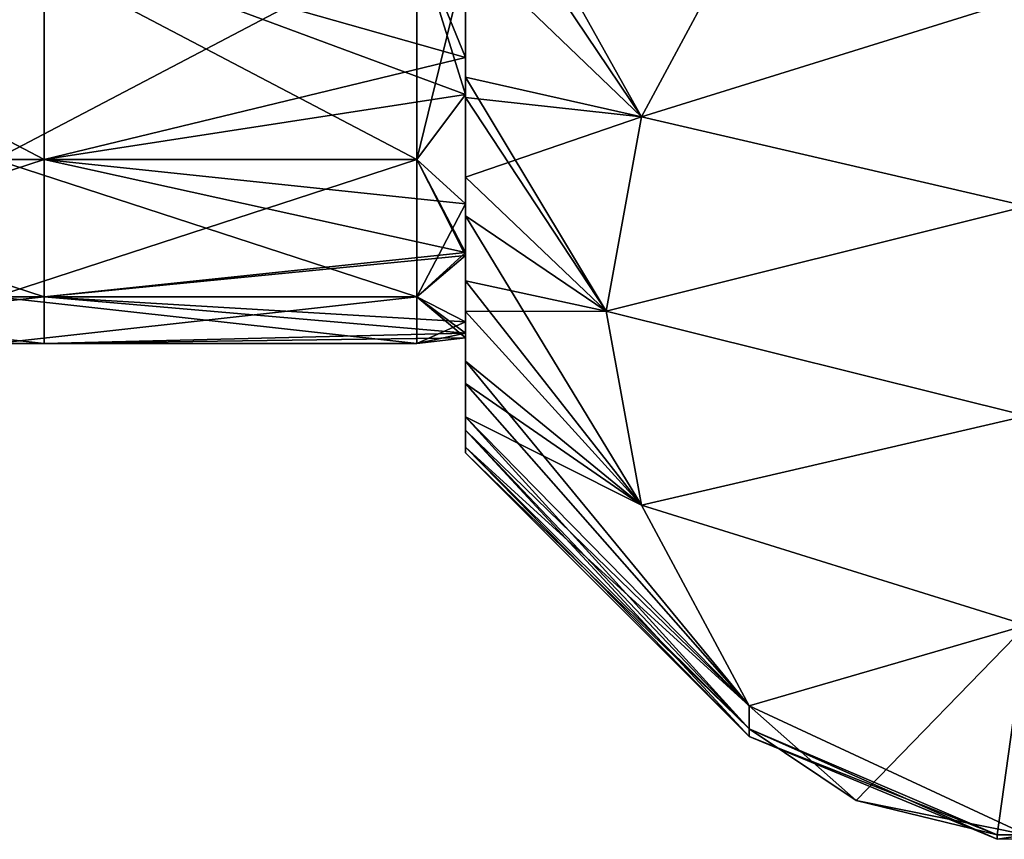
# Model space of a CAD drawing. Header units: millimetres. Extents: x -71 to 126, y -35 to 75.
# Tile 36 of 178: x -33 to -26, y -17 to -11. Entities that reach past the tile are written whole.
import ezdxf

# ---------------------------------------------------------------- set-up
doc = ezdxf.new("R2010")
doc.units = ezdxf.units.MM
doc.header["$LTSCALE"] = 52.536866
for name, color, linetype in [('356', 7, 'CONTINUOUS'), ('358', 7, 'CONTINUOUS'), ('359', 7, 'CONTINUOUS'), ('364', 7, 'CONTINUOUS'), ('366', 7, 'CONTINUOUS'), ('368', 7, 'CONTINUOUS'), ('369', 7, 'CONTINUOUS'), ('372', 7, 'CONTINUOUS'), ('392', 7, 'CONTINUOUS'), ('393', 7, 'CONTINUOUS'), ('395', 7, 'CONTINUOUS'), ('396', 7, 'CONTINUOUS'), ('401', 7, 'CONTINUOUS'), ('403', 7, 'CONTINUOUS'), ('405', 7, 'CONTINUOUS'), ('406', 7, 'CONTINUOUS')]:
    doc.layers.add(name, color=color, linetype=linetype)

msp = doc.modelspace()

# ---------------------------------------------------------------- linework, layer by layer
at = {"layer": '356', "linetype": 'Continuous'}
for points in [[(-29.7, -9.8259, -66.1558), (-29.7, -11.1866, -67.9557), (-29.7, -9.745, -64.9486), (-29.7, -9.8259, -66.1558)], [(-29.7, -11.1866, -67.9557), (-29.7, -11.3263, -66.7713), (-29.7, -9.745, -64.9486), (-29.7, -11.1866, -67.9557)], [(-29.7, -11.3263, -83.2287), (-29.7, -10.4941, -83.0408), (-29.7, -10.4044, -84.3674), (-29.7, -11.3263, -83.2287)], [(-29.7, -11.4497, -81.6083), (-29.7, -10.4941, -83.0408), (-29.7, -11.4703, -83.0268), (-29.7, -11.4497, -81.6083)], [(-29.7, -11.4703, -83.0268), (-29.7, -10.4941, -83.0408), (-29.7, -11.3263, -83.2287), (-29.7, -11.4703, -83.0268)], [(-29.7, -11.1866, -67.9557), (-29.7, -11.4497, -68.3917), (-29.7, -12.0371, -67.8512), (-29.7, -11.1866, -67.9557)], [(-29.7, -11.1866, -67.9557), (-29.7, -12.0371, -67.8512), (-29.7, -11.3263, -66.7713), (-29.7, -11.1866, -67.9557)], [(-29.7, -11.4497, -68.3917), (-29.7, -12.5731, -70.916), (-29.7, -12.0371, -67.8512), (-29.7, -11.4497, -68.3917)], [(-29.7, -12.2282, -80.0241), (-29.7, -11.4497, -81.6083), (-29.7, -12.313, -81.6624), (-29.7, -12.2282, -80.0241)], [(-29.7, -11.4497, -81.6083), (-29.7, -11.4703, -83.0268), (-29.7, -12.313, -81.6624), (-29.7, -11.4497, -81.6083)], [(-29.7, -12.5731, -70.916), (-29.7, -13.3474, -70.7755), (-29.7, -12.0371, -67.8512), (-29.7, -12.5731, -70.916)], [(-29.7, -13.3474, -70.7755), (-29.7, -12.7761, -69.2754), (-29.7, -12.0371, -67.8512), (-29.7, -13.3474, -70.7755)], [(-29.7, -12.5731, -79.084), (-29.7, -12.2282, -80.0241), (-29.7, -12.9941, -80.2106), (-29.7, -12.5731, -79.084)], [(-29.7, -12.2282, -80.0241), (-29.7, -12.313, -81.6624), (-29.7, -12.9941, -80.2106), (-29.7, -12.2282, -80.0241)], [(-29.7, -12.5731, -70.916), (-29.7, -12.5949, -70.9835), (-29.7, -13.3474, -70.7755), (-29.7, -12.5731, -70.916)], [(-29.7, -13.0673, -77.0031), (-29.7, -12.5731, -79.084), (-29.7, -13.5049, -78.6899), (-29.7, -13.0673, -77.0031)], [(-29.7, -12.5731, -79.084), (-29.7, -12.9941, -80.2106), (-29.7, -13.5049, -78.6899), (-29.7, -12.5731, -79.084)], [(-29.7, -12.5949, -70.9835), (-29.7, -13.1473, -73.6186), (-29.7, -13.3474, -70.7755), (-29.7, -12.5949, -70.9835)], [(-29.7, -13.1473, -76.3814), (-29.7, -13.0673, -77.0031), (-29.7, -13.8386, -77.1198), (-29.7, -13.1473, -76.3814)], [(-29.7, -13.0673, -77.0031), (-29.7, -13.5049, -78.6899), (-29.7, -13.8386, -77.1198), (-29.7, -13.0673, -77.0031)], [(-29.7, -13.1473, -73.6186), (-29.7, -13.1811, -73.9886), (-29.7, -13.9579, -73.9168), (-29.7, -13.1473, -73.6186)], [(-29.7, -13.1473, -73.6186), (-29.7, -13.9579, -73.9168), (-29.7, -13.3474, -70.7755), (-29.7, -13.1473, -73.6186)], [(-29.7, -13.1811, -73.9886), (-29.7, -13.1473, -76.3814), (-29.7, -13.8386, -77.1198), (-29.7, -13.1811, -73.9886)], [(-29.7, -13.1811, -73.9886), (-29.7, -13.8386, -77.1198), (-29.7, -13.9579, -73.9168), (-29.7, -13.1811, -73.9886)], [(-29.7, -13.9579, -73.9168), (-29.7, -13.7429, -72.33), (-29.7, -13.3474, -70.7755), (-29.7, -13.9579, -73.9168)], [(-29.7, -13.8386, -77.1198), (-29.7, -14, -75), (-29.7, -13.9579, -73.9168), (-29.7, -13.8386, -77.1198)]]:
    msp.add_3dface(points, dxfattribs=at)
at = {"layer": '358', "linetype": 'Continuous'}
for points in [[(-28.4475, -11.6084, -65.1063), (-25.7062, -10.7542, -63.6268), (-27.6822, -10.1811, -62.6341), (-28.4475, -11.6084, -65.1063)], [(-25.7062, -12.245, -66.2089), (-25.7062, -10.7542, -63.6268), (-28.4475, -11.6084, -65.1063), (-25.7062, -12.245, -66.2089)], [(-28.7, -12.9902, -67.4997), (-25.7062, -12.245, -66.2089), (-28.4475, -11.6084, -65.1063), (-28.7, -12.9902, -67.4997)], [(-25.7062, -13.7358, -68.7911), (-25.7062, -12.245, -66.2089), (-28.7, -12.9902, -67.4997), (-25.7062, -13.7358, -68.7911)], [(-28.4476, -14.3721, -69.8933), (-25.7062, -13.7358, -68.7911), (-28.7, -12.9902, -67.4997), (-28.4476, -14.3721, -69.8933)], [(-25.7062, -15.2266, -71.3732), (-25.7062, -13.7358, -68.7911), (-28.4476, -14.3721, -69.8933), (-25.7062, -15.2266, -71.3732)], [(-27.6822, -15.7997, -72.3659), (-25.7062, -15.2266, -71.3732), (-28.4476, -14.3721, -69.8933), (-27.6822, -15.7997, -72.3659)], [(-26.9201, -16.4738, -73.5334), (-25.7062, -15.2266, -71.3732), (-27.6822, -15.7997, -72.3659), (-26.9201, -16.4738, -73.5334)], [(-25.9145, -16.7174, -73.9554), (-25.7062, -15.2266, -71.3732), (-26.9201, -16.4738, -73.5334), (-25.9145, -16.7174, -73.9554)], [(-25.7062, -16.7174, -73.9554), (-25.7062, -15.2266, -71.3732), (-25.9145, -16.7174, -73.9554), (-25.7062, -16.7174, -73.9554)]]:
    msp.add_3dface(points, dxfattribs=at)
at = {"layer": '359', "linetype": 'Continuous'}
for points in [[(-27.6822, -10.1811, -87.3659), (-25.7062, -10.7542, -86.3732), (-28.4476, -11.6086, -84.8933), (-27.6822, -10.1811, -87.3659)], [(-25.7062, -10.7542, -86.3732), (-25.7062, -12.245, -83.7911), (-28.4476, -11.6086, -84.8933), (-25.7062, -10.7542, -86.3732)], [(-28.4476, -11.6086, -84.8933), (-25.7062, -12.245, -83.7911), (-28.7, -12.9906, -82.4997), (-28.4476, -11.6086, -84.8933)], [(-25.7062, -12.245, -83.7911), (-25.7062, -13.7358, -81.2089), (-28.7, -12.9906, -82.4997), (-25.7062, -12.245, -83.7911)], [(-28.7, -12.9906, -82.4997), (-25.7062, -13.7358, -81.2089), (-28.4475, -14.3724, -80.1063), (-28.7, -12.9906, -82.4997)], [(-25.7062, -13.7358, -81.2089), (-25.7062, -15.2266, -78.6268), (-28.4475, -14.3724, -80.1063), (-25.7062, -13.7358, -81.2089)], [(-28.4475, -14.3724, -80.1063), (-25.7062, -15.2266, -78.6268), (-27.6822, -15.7997, -77.6341), (-28.4475, -14.3724, -80.1063)], [(-25.7062, -15.2266, -78.6268), (-25.7062, -16.7174, -76.0446), (-27.6822, -15.7997, -77.6341), (-25.7062, -15.2266, -78.6268)], [(-27.6822, -15.7997, -77.6341), (-25.7062, -16.7174, -76.0446), (-26.9201, -16.4738, -76.4666), (-27.6822, -15.7997, -77.6341)], [(-26.9201, -16.4738, -76.4666), (-25.7062, -16.7174, -76.0446), (-25.9145, -16.7174, -76.0446), (-26.9201, -16.4738, -76.4666)]]:
    msp.add_3dface(points, dxfattribs=at)
at = {"layer": '364', "linetype": 'Continuous'}
for points in [[(-24.4885, -16.7174, -73.9554), (-25.7062, -16.7174, -73.9554), (-25.9145, -16.75, -75), (-24.4885, -16.7174, -73.9554)], [(-25.7062, -16.7174, -76.0446), (-24.4885, -16.7174, -73.9554), (-25.9145, -16.7174, -76.0446), (-25.7062, -16.7174, -76.0446)], [(-25.9145, -16.7174, -76.0446), (-24.4885, -16.7174, -73.9554), (-25.9145, -16.75, -75), (-25.9145, -16.7174, -76.0446)], [(-25.7062, -16.7174, -73.9554), (-25.9145, -16.7174, -73.9554), (-25.9145, -16.75, -75), (-25.7062, -16.7174, -73.9554)]]:
    msp.add_3dface(points, dxfattribs=at)
at = {"layer": '366', "linetype": 'Continuous'}
for points in [[(-29.7, -10.4044, -84.3674), (-29.7, -9.3674, -85.4044), (-28.4476, -11.6086, -84.8933), (-29.7, -10.4044, -84.3674)], [(-29.7, -9.3674, -85.4044), (-27.6822, -10.1811, -87.3659), (-28.4476, -11.6086, -84.8933), (-29.7, -9.3674, -85.4044)], [(-29.7, -11.3263, -83.2287), (-29.7, -10.4044, -84.3674), (-28.4476, -11.6086, -84.8933), (-29.7, -11.3263, -83.2287)], [(-29.7, -11.4703, -83.0268), (-29.7, -11.3263, -83.2287), (-28.7, -12.9906, -82.4997), (-29.7, -11.4703, -83.0268)], [(-29.7, -11.3263, -83.2287), (-28.4476, -11.6086, -84.8933), (-28.7, -12.9906, -82.4997), (-29.7, -11.3263, -83.2287)], [(-29.7, -12.313, -81.6624), (-29.7, -11.4703, -83.0268), (-28.7, -12.9906, -82.4997), (-29.7, -12.313, -81.6624)], [(-29.7, -12.9941, -80.2106), (-29.7, -12.313, -81.6624), (-28.4475, -14.3724, -80.1063), (-29.7, -12.9941, -80.2106)], [(-29.7, -12.313, -81.6624), (-28.7, -12.9906, -82.4997), (-28.4475, -14.3724, -80.1063), (-29.7, -12.313, -81.6624)], [(-29.7, -13.5049, -78.6899), (-29.7, -12.9941, -80.2106), (-28.4475, -14.3724, -80.1063), (-29.7, -13.5049, -78.6899)], [(-29.7, -13.8386, -77.1198), (-29.7, -13.5049, -78.6899), (-27.6822, -15.7997, -77.6341), (-29.7, -13.8386, -77.1198)], [(-29.7, -13.5049, -78.6899), (-28.4475, -14.3724, -80.1063), (-27.6822, -15.7997, -77.6341), (-29.7, -13.5049, -78.6899)], [(-29.7, -14, -75), (-29.7, -13.8386, -77.1198), (-27.6822, -16.0178, -75), (-29.7, -14, -75)], [(-29.7, -13.8386, -77.1198), (-27.6822, -15.7997, -77.6341), (-27.6822, -15.9632, -76.3216), (-29.7, -13.8386, -77.1198)], [(-27.6822, -16.0178, -75), (-29.7, -13.8386, -77.1198), (-27.6822, -15.9632, -76.3216), (-27.6822, -16.0178, -75)]]:
    msp.add_3dface(points, dxfattribs=at)
at = {"layer": '368', "linetype": 'Continuous'}
for points in [[(-29.7, -9.745, -64.9486), (-29.7, -11.3263, -66.7713), (-28.4475, -11.6084, -65.1063), (-29.7, -9.745, -64.9486)], [(-29.7, -9.745, -64.9486), (-28.4475, -11.6084, -65.1063), (-27.6822, -10.1811, -62.6341), (-29.7, -9.745, -64.9486)], [(-29.7, -11.3263, -66.7713), (-29.7, -12.0371, -67.8512), (-28.4475, -11.6084, -65.1063), (-29.7, -11.3263, -66.7713)], [(-29.7, -12.0371, -67.8512), (-28.7, -12.9902, -67.4997), (-28.4475, -11.6084, -65.1063), (-29.7, -12.0371, -67.8512)], [(-29.7, -12.0371, -67.8512), (-29.7, -12.7761, -69.2754), (-28.7, -12.9902, -67.4997), (-29.7, -12.0371, -67.8512)], [(-29.7, -12.7761, -69.2754), (-29.7, -13.3474, -70.7755), (-28.4476, -14.3721, -69.8933), (-29.7, -12.7761, -69.2754)], [(-29.7, -12.7761, -69.2754), (-28.4476, -14.3721, -69.8933), (-28.7, -12.9902, -67.4997), (-29.7, -12.7761, -69.2754)], [(-29.7, -13.3474, -70.7755), (-29.7, -13.7429, -72.33), (-28.4476, -14.3721, -69.8933), (-29.7, -13.3474, -70.7755)], [(-29.7, -13.7429, -72.33), (-29.7, -13.9579, -73.9168), (-27.6822, -15.7997, -72.3659), (-29.7, -13.7429, -72.33)], [(-29.7, -13.7429, -72.33), (-27.6822, -15.7997, -72.3659), (-28.4476, -14.3721, -69.8933), (-29.7, -13.7429, -72.33)], [(-29.7, -13.9579, -73.9168), (-29.7, -14, -75), (-27.6822, -15.9632, -73.6784), (-29.7, -13.9579, -73.9168)], [(-27.6822, -15.7997, -72.3659), (-29.7, -13.9579, -73.9168), (-27.6822, -15.9632, -73.6784), (-27.6822, -15.7997, -72.3659)], [(-29.7, -14, -75), (-27.6822, -16.0178, -75), (-27.6822, -15.9632, -73.6784), (-29.7, -14, -75)]]:
    msp.add_3dface(points, dxfattribs=at)
at = {"layer": '369', "linetype": 'Continuous'}
for points in [[(-26.9201, -16.4738, -73.5334), (-27.6822, -15.7997, -72.3659), (-27.6822, -15.9632, -73.6784), (-26.9201, -16.4738, -73.5334)], [(-27.6822, -15.7997, -77.6341), (-26.9201, -16.4738, -76.4666), (-27.6822, -15.9632, -76.3216), (-27.6822, -15.7997, -77.6341)], [(-25.9145, -16.7174, -73.9554), (-26.9201, -16.4738, -73.5334), (-27.6822, -15.9632, -73.6784), (-25.9145, -16.7174, -73.9554)], [(-27.6822, -16.0178, -75), (-25.9145, -16.7174, -73.9554), (-27.6822, -15.9632, -73.6784), (-27.6822, -16.0178, -75)], [(-26.9201, -16.4738, -76.4666), (-25.9145, -16.7174, -76.0446), (-27.6822, -15.9632, -76.3216), (-26.9201, -16.4738, -76.4666)], [(-25.9145, -16.7174, -76.0446), (-25.9145, -16.75, -75), (-27.6822, -15.9632, -76.3216), (-25.9145, -16.7174, -76.0446)], [(-25.9145, -16.75, -75), (-27.6822, -16.0178, -75), (-27.6822, -15.9632, -76.3216), (-25.9145, -16.75, -75)], [(-25.9145, -16.75, -75), (-25.9145, -16.7174, -73.9554), (-27.6822, -16.0178, -75), (-25.9145, -16.75, -75)]]:
    msp.add_3dface(points, dxfattribs=at)
at = {"layer": '372', "linetype": 'Continuous'}
for points in [[(-29.7, -9.8259, -66.1558), (-32.7, -10.3362, -66.7572), (-29.7, -11.1866, -67.9557), (-29.7, -9.8259, -66.1558)], [(-32.7, -10.3362, -83.2428), (-32.7, -11.9113, -80.7362), (-35.703, -10.3362, -83.2428), (-32.7, -10.3362, -83.2428)], [(-32.7, -11.9113, -80.7362), (-35.703, -11.9113, -80.7362), (-35.703, -10.3362, -83.2428), (-32.7, -11.9113, -80.7362)], [(-32.7, -11.9113, -69.2638), (-32.7, -10.3362, -66.7572), (-35.703, -11.9113, -69.2638), (-32.7, -11.9113, -69.2638)], [(-32.7, -10.3362, -66.7572), (-35.703, -10.3362, -66.7572), (-35.703, -11.9113, -69.2638), (-32.7, -10.3362, -66.7572)], [(-32.7, -11.9113, -80.7362), (-32.7, -10.3362, -83.2428), (-29.7, -11.4497, -81.6083), (-32.7, -11.9113, -80.7362)], [(-29.7, -11.4497, -81.6083), (-32.7, -10.3362, -83.2428), (-29.7, -10.4941, -83.0408), (-29.7, -11.4497, -81.6083)], [(-32.7, -10.3362, -66.7572), (-32.7, -11.9113, -69.2638), (-29.7, -11.1866, -67.9557), (-32.7, -10.3362, -66.7572)], [(-29.7, -11.1866, -67.9557), (-32.7, -11.9113, -69.2638), (-29.7, -11.4497, -68.3917), (-29.7, -11.1866, -67.9557)], [(-29.7, -12.2282, -80.0241), (-32.7, -11.9113, -80.7362), (-29.7, -11.4497, -81.6083), (-29.7, -12.2282, -80.0241)], [(-29.7, -11.4497, -68.3917), (-32.7, -11.9113, -69.2638), (-29.7, -12.5731, -70.916), (-29.7, -11.4497, -68.3917)], [(-32.7, -11.9113, -80.7362), (-32.7, -12.889, -77.9418), (-35.703, -11.9113, -80.7362), (-32.7, -11.9113, -80.7362)], [(-32.7, -12.889, -77.9418), (-35.703, -12.889, -77.9418), (-35.703, -11.9113, -80.7362), (-32.7, -12.889, -77.9418)], [(-32.7, -12.889, -72.0582), (-32.7, -11.9113, -69.2638), (-35.703, -12.889, -72.0582), (-32.7, -12.889, -72.0582)], [(-32.7, -11.9113, -69.2638), (-35.703, -11.9113, -69.2638), (-35.703, -12.889, -72.0582), (-32.7, -11.9113, -69.2638)], [(-32.7, -12.889, -77.9418), (-32.7, -11.9113, -80.7362), (-29.7, -12.5731, -79.084), (-32.7, -12.889, -77.9418)], [(-29.7, -12.5731, -79.084), (-32.7, -11.9113, -80.7362), (-29.7, -12.2282, -80.0241), (-29.7, -12.5731, -79.084)], [(-32.7, -11.9113, -69.2638), (-32.7, -12.889, -72.0582), (-29.7, -12.5731, -70.916), (-32.7, -11.9113, -69.2638)], [(-29.7, -13.0673, -77.0031), (-32.7, -12.889, -77.9418), (-29.7, -12.5731, -79.084), (-29.7, -13.0673, -77.0031)], [(-29.7, -12.5731, -70.916), (-32.7, -12.889, -72.0582), (-29.7, -12.5949, -70.9835), (-29.7, -12.5731, -70.916)], [(-29.7, -12.5949, -70.9835), (-32.7, -12.889, -72.0582), (-29.7, -13.1473, -73.6186), (-29.7, -12.5949, -70.9835)], [(-32.7, -12.889, -77.9418), (-32.7, -13.2205, -75), (-35.703, -12.889, -77.9418), (-32.7, -12.889, -77.9418)], [(-32.7, -13.2205, -75), (-32.7, -12.889, -72.0582), (-35.703, -13.2205, -75), (-32.7, -13.2205, -75)], [(-32.7, -13.2205, -75), (-35.703, -13.2205, -75), (-35.703, -12.889, -77.9418), (-32.7, -13.2205, -75)], [(-32.7, -12.889, -72.0582), (-35.703, -12.889, -72.0582), (-35.703, -13.2205, -75), (-32.7, -12.889, -72.0582)], [(-32.7, -13.2205, -75), (-32.7, -12.889, -77.9418), (-29.7, -13.1473, -76.3814), (-32.7, -13.2205, -75)], [(-29.7, -13.1473, -76.3814), (-32.7, -12.889, -77.9418), (-29.7, -13.0673, -77.0031), (-29.7, -13.1473, -76.3814)], [(-32.7, -12.889, -72.0582), (-32.7, -13.2205, -75), (-29.7, -13.1473, -73.6186), (-32.7, -12.889, -72.0582)], [(-29.7, -13.1473, -73.6186), (-32.7, -13.2205, -75), (-29.7, -13.1811, -73.9886), (-29.7, -13.1473, -73.6186)], [(-29.7, -13.1811, -73.9886), (-32.7, -13.2205, -75), (-29.7, -13.1473, -76.3814), (-29.7, -13.1811, -73.9886)]]:
    msp.add_3dface(points, dxfattribs=at)
at = {"layer": '392', "linetype": 'Continuous'}
for points in [[(-29.7, -9.8259, 66.1558), (-29.7, -11.1866, 67.9557), (-30.047, -10.3362, 66.7572), (-29.7, -9.8259, 66.1558)], [(-30.047, -10.3362, 66.7572), (-30.047, -11.9113, 69.2638), (-33.05, -10.3362, 66.7572), (-30.047, -10.3362, 66.7572)], [(-30.047, -11.9113, 69.2638), (-33.05, -11.9113, 69.2638), (-33.05, -10.3362, 66.7572), (-30.047, -11.9113, 69.2638)], [(-30.047, -11.9113, 80.7362), (-30.047, -10.3362, 83.2428), (-33.05, -11.9113, 80.7362), (-30.047, -11.9113, 80.7362)], [(-30.047, -10.3362, 83.2428), (-33.05, -10.3362, 83.2428), (-33.05, -11.9113, 80.7362), (-30.047, -10.3362, 83.2428)], [(-30.047, -11.9113, 80.7362), (-29.7, -10.4941, 83.0408), (-30.047, -10.3362, 83.2428), (-30.047, -11.9113, 80.7362)], [(-29.7, -11.1866, 67.9557), (-29.7, -11.4497, 68.3917), (-30.047, -10.3362, 66.7572), (-29.7, -11.1866, 67.9557)], [(-30.047, -10.3362, 66.7572), (-29.7, -11.4497, 68.3917), (-30.047, -11.9113, 69.2638), (-30.047, -10.3362, 66.7572)], [(-29.7, -11.4497, 81.6083), (-29.7, -10.4941, 83.0408), (-30.047, -11.9113, 80.7362), (-29.7, -11.4497, 81.6083)], [(-29.7, -12.2282, 80.0241), (-29.7, -11.4497, 81.6083), (-30.047, -11.9113, 80.7362), (-29.7, -12.2282, 80.0241)], [(-29.7, -11.4497, 68.3917), (-29.7, -12.5731, 70.916), (-30.047, -11.9113, 69.2638), (-29.7, -11.4497, 68.3917)], [(-30.047, -11.9113, 69.2638), (-30.047, -12.889, 72.0582), (-33.05, -11.9113, 69.2638), (-30.047, -11.9113, 69.2638)], [(-30.047, -12.889, 72.0582), (-33.05, -12.889, 72.0582), (-33.05, -11.9113, 69.2638), (-30.047, -12.889, 72.0582)], [(-30.047, -12.889, 77.9418), (-30.047, -11.9113, 80.7362), (-33.05, -12.889, 77.9418), (-30.047, -12.889, 77.9418)], [(-30.047, -11.9113, 80.7362), (-33.05, -11.9113, 80.7362), (-33.05, -12.889, 77.9418), (-30.047, -11.9113, 80.7362)], [(-30.047, -12.889, 77.9418), (-29.7, -12.2282, 80.0241), (-30.047, -11.9113, 80.7362), (-30.047, -12.889, 77.9418)], [(-29.7, -12.5731, 70.916), (-29.7, -12.5949, 70.9835), (-30.047, -11.9113, 69.2638), (-29.7, -12.5731, 70.916)], [(-30.047, -11.9113, 69.2638), (-29.7, -12.5949, 70.9835), (-30.047, -12.889, 72.0582), (-30.047, -11.9113, 69.2638)], [(-29.7, -12.5731, 79.084), (-29.7, -12.2282, 80.0241), (-30.047, -12.889, 77.9418), (-29.7, -12.5731, 79.084)], [(-29.7, -13.0673, 77.0031), (-29.7, -12.5731, 79.084), (-30.047, -12.889, 77.9418), (-29.7, -13.0673, 77.0031)], [(-29.7, -12.5949, 70.9835), (-29.7, -13.1473, 73.6186), (-30.047, -12.889, 72.0582), (-29.7, -12.5949, 70.9835)], [(-30.047, -12.889, 72.0582), (-30.047, -13.2205, 75), (-33.05, -12.889, 72.0582), (-30.047, -12.889, 72.0582)], [(-30.047, -13.2205, 75), (-30.047, -12.889, 77.9418), (-33.05, -13.2205, 75), (-30.047, -13.2205, 75)], [(-30.047, -13.2205, 75), (-33.05, -13.2205, 75), (-33.05, -12.889, 72.0582), (-30.047, -13.2205, 75)], [(-30.047, -12.889, 77.9418), (-33.05, -12.889, 77.9418), (-33.05, -13.2205, 75), (-30.047, -12.889, 77.9418)], [(-30.047, -13.2205, 75), (-29.7, -13.0673, 77.0031), (-30.047, -12.889, 77.9418), (-30.047, -13.2205, 75)], [(-29.7, -13.1473, 73.6186), (-29.7, -13.1811, 73.9886), (-30.047, -12.889, 72.0582), (-29.7, -13.1473, 73.6186)], [(-30.047, -12.889, 72.0582), (-29.7, -13.1811, 73.9886), (-30.047, -13.2205, 75), (-30.047, -12.889, 72.0582)], [(-29.7, -13.1473, 76.3814), (-29.7, -13.0673, 77.0031), (-30.047, -13.2205, 75), (-29.7, -13.1473, 76.3814)], [(-29.7, -13.1811, 73.9886), (-29.7, -13.1473, 76.3814), (-30.047, -13.2205, 75), (-29.7, -13.1811, 73.9886)]]:
    msp.add_3dface(points, dxfattribs=at)
at = {"layer": '393', "linetype": 'Continuous'}
for points in [[(-29.7, -11.3263, 66.7713), (-29.7, -9.8259, 66.1558), (-29.7, -9.745, 64.9486), (-29.7, -11.3263, 66.7713)], [(-29.7, -11.1866, 67.9557), (-29.7, -9.8259, 66.1558), (-29.7, -11.3263, 66.7713), (-29.7, -11.1866, 67.9557)], [(-29.7, -10.4044, 84.3674), (-29.7, -10.4941, 83.0408), (-29.7, -11.3263, 83.2287), (-29.7, -10.4044, 84.3674)], [(-29.7, -10.4941, 83.0408), (-29.7, -11.4497, 81.6083), (-29.7, -11.4703, 83.0268), (-29.7, -10.4941, 83.0408)], [(-29.7, -11.3263, 83.2287), (-29.7, -10.4941, 83.0408), (-29.7, -11.4703, 83.0268), (-29.7, -11.3263, 83.2287)], [(-29.7, -11.4497, 68.3917), (-29.7, -11.1866, 67.9557), (-29.7, -12.0371, 67.8512), (-29.7, -11.4497, 68.3917)], [(-29.7, -12.0371, 67.8512), (-29.7, -11.1866, 67.9557), (-29.7, -11.3263, 66.7713), (-29.7, -12.0371, 67.8512)], [(-29.7, -11.4497, 81.6083), (-29.7, -12.2282, 80.0241), (-29.7, -11.4703, 83.0268), (-29.7, -11.4497, 81.6083)], [(-29.7, -12.5731, 70.916), (-29.7, -11.4497, 68.3917), (-29.7, -12.0371, 67.8512), (-29.7, -12.5731, 70.916)], [(-29.7, -11.4703, 83.0268), (-29.7, -12.2282, 80.0241), (-29.7, -12.313, 81.6624), (-29.7, -11.4703, 83.0268)], [(-29.7, -12.7761, 69.2754), (-29.7, -12.5731, 70.916), (-29.7, -12.0371, 67.8512), (-29.7, -12.7761, 69.2754)], [(-29.7, -12.2282, 80.0241), (-29.7, -12.5731, 79.084), (-29.7, -12.9941, 80.2106), (-29.7, -12.2282, 80.0241)], [(-29.7, -12.313, 81.6624), (-29.7, -12.2282, 80.0241), (-29.7, -12.9941, 80.2106), (-29.7, -12.313, 81.6624)], [(-29.7, -12.5731, 79.084), (-29.7, -13.0673, 77.0031), (-29.7, -13.8386, 77.1198), (-29.7, -12.5731, 79.084)], [(-29.7, -12.9941, 80.2106), (-29.7, -12.5731, 79.084), (-29.7, -13.8386, 77.1198), (-29.7, -12.9941, 80.2106)], [(-29.7, -12.5949, 70.9835), (-29.7, -12.5731, 70.916), (-29.7, -12.7761, 69.2754), (-29.7, -12.5949, 70.9835)], [(-29.7, -13.1473, 73.6186), (-29.7, -12.5949, 70.9835), (-29.7, -13.3474, 70.7755), (-29.7, -13.1473, 73.6186)], [(-29.7, -13.3474, 70.7755), (-29.7, -12.5949, 70.9835), (-29.7, -12.7761, 69.2754), (-29.7, -13.3474, 70.7755)], [(-29.7, -13.5049, 78.6899), (-29.7, -12.9941, 80.2106), (-29.7, -13.8386, 77.1198), (-29.7, -13.5049, 78.6899)], [(-29.7, -13.0673, 77.0031), (-29.7, -13.1473, 76.3814), (-29.7, -13.8386, 77.1198), (-29.7, -13.0673, 77.0031)], [(-29.7, -13.1473, 76.3814), (-29.7, -13.1811, 73.9886), (-29.7, -13.9579, 73.9168), (-29.7, -13.1473, 76.3814)], [(-29.7, -13.8386, 77.1198), (-29.7, -13.1473, 76.3814), (-29.7, -13.9579, 73.9168), (-29.7, -13.8386, 77.1198)], [(-29.7, -13.1811, 73.9886), (-29.7, -13.1473, 73.6186), (-29.7, -13.7429, 72.33), (-29.7, -13.1811, 73.9886)], [(-29.7, -13.7429, 72.33), (-29.7, -13.1473, 73.6186), (-29.7, -13.3474, 70.7755), (-29.7, -13.7429, 72.33)], [(-29.7, -13.9579, 73.9168), (-29.7, -13.1811, 73.9886), (-29.7, -13.7429, 72.33), (-29.7, -13.9579, 73.9168)], [(-29.7, -14, 75), (-29.7, -13.8386, 77.1198), (-29.7, -13.9579, 73.9168), (-29.7, -14, 75)]]:
    msp.add_3dface(points, dxfattribs=at)
at = {"layer": '395', "linetype": 'Continuous'}
for points in [[(-27.6822, -10.1811, 62.6341), (-25.7062, -10.7542, 63.6268), (-28.4475, -11.6084, 65.1063), (-27.6822, -10.1811, 62.6341)], [(-25.7062, -10.7542, 63.6268), (-25.7062, -12.245, 66.2089), (-28.4475, -11.6084, 65.1063), (-25.7062, -10.7542, 63.6268)], [(-28.4475, -11.6084, 65.1063), (-25.7062, -12.245, 66.2089), (-28.7, -12.9902, 67.4997), (-28.4475, -11.6084, 65.1063)], [(-25.7062, -12.245, 66.2089), (-25.7062, -13.7358, 68.7911), (-28.7, -12.9902, 67.4997), (-25.7062, -12.245, 66.2089)], [(-28.7, -12.9902, 67.4997), (-25.7062, -13.7358, 68.7911), (-28.4476, -14.3721, 69.8933), (-28.7, -12.9902, 67.4997)], [(-25.7062, -13.7358, 68.7911), (-25.7062, -15.2266, 71.3732), (-28.4476, -14.3721, 69.8933), (-25.7062, -13.7358, 68.7911)], [(-28.4476, -14.3721, 69.8933), (-25.7062, -15.2266, 71.3732), (-27.6822, -15.7997, 72.3659), (-28.4476, -14.3721, 69.8933)], [(-25.7062, -15.2266, 71.3732), (-25.7062, -16.7174, 73.9554), (-27.6822, -15.7997, 72.3659), (-25.7062, -15.2266, 71.3732)], [(-27.6822, -15.7997, 72.3659), (-25.7062, -16.7174, 73.9554), (-26.9201, -16.4738, 73.5334), (-27.6822, -15.7997, 72.3659)], [(-25.7062, -16.7174, 73.9554), (-25.9145, -16.7174, 73.9554), (-26.9201, -16.4738, 73.5334), (-25.7062, -16.7174, 73.9554)]]:
    msp.add_3dface(points, dxfattribs=at)
at = {"layer": '396', "linetype": 'Continuous'}
for points in [[(-28.4476, -11.6086, 84.8933), (-25.7062, -10.7542, 86.3732), (-27.6822, -10.1811, 87.3659), (-28.4476, -11.6086, 84.8933)], [(-25.7062, -12.245, 83.7911), (-25.7062, -10.7542, 86.3732), (-28.4476, -11.6086, 84.8933), (-25.7062, -12.245, 83.7911)], [(-28.7, -12.9906, 82.4997), (-25.7062, -12.245, 83.7911), (-28.4476, -11.6086, 84.8933), (-28.7, -12.9906, 82.4997)], [(-25.7062, -13.7358, 81.2089), (-25.7062, -12.245, 83.7911), (-28.7, -12.9906, 82.4997), (-25.7062, -13.7358, 81.2089)], [(-28.4475, -14.3724, 80.1063), (-25.7062, -13.7358, 81.2089), (-28.7, -12.9906, 82.4997), (-28.4475, -14.3724, 80.1063)], [(-25.7062, -15.2266, 78.6268), (-25.7062, -13.7358, 81.2089), (-28.4475, -14.3724, 80.1063), (-25.7062, -15.2266, 78.6268)], [(-27.6822, -15.7997, 77.6341), (-25.7062, -15.2266, 78.6268), (-28.4475, -14.3724, 80.1063), (-27.6822, -15.7997, 77.6341)], [(-26.9201, -16.4738, 76.4666), (-25.7062, -15.2266, 78.6268), (-27.6822, -15.7997, 77.6341), (-26.9201, -16.4738, 76.4666)], [(-25.9145, -16.7174, 76.0446), (-25.7062, -15.2266, 78.6268), (-26.9201, -16.4738, 76.4666), (-25.9145, -16.7174, 76.0446)], [(-25.7062, -16.7174, 76.0446), (-25.7062, -15.2266, 78.6268), (-25.9145, -16.7174, 76.0446), (-25.7062, -16.7174, 76.0446)]]:
    msp.add_3dface(points, dxfattribs=at)
at = {"layer": '401', "linetype": 'Continuous'}
for points in [[(-25.9145, -16.7174, 73.9554), (-25.7062, -16.7174, 73.9554), (-22.9145, -16.7174, 76.0446), (-25.9145, -16.7174, 73.9554)], [(-25.9145, -16.7174, 73.9554), (-22.9145, -16.7174, 76.0446), (-25.9145, -16.75, 75), (-25.9145, -16.7174, 73.9554)], [(-22.9145, -16.7174, 76.0446), (-25.7062, -16.7174, 76.0446), (-25.9145, -16.75, 75), (-22.9145, -16.7174, 76.0446)], [(-25.7062, -16.7174, 76.0446), (-25.9145, -16.7174, 76.0446), (-25.9145, -16.75, 75), (-25.7062, -16.7174, 76.0446)]]:
    msp.add_3dface(points, dxfattribs=at)
at = {"layer": '403', "linetype": 'Continuous'}
for points in [[(-29.7, -10.4044, 84.3674), (-28.4476, -11.6086, 84.8933), (-27.6822, -10.1811, 87.3659), (-29.7, -10.4044, 84.3674)], [(-29.7, -10.4044, 84.3674), (-29.7, -11.3263, 83.2287), (-28.4476, -11.6086, 84.8933), (-29.7, -10.4044, 84.3674)], [(-29.7, -11.3263, 83.2287), (-29.7, -11.4703, 83.0268), (-28.4476, -11.6086, 84.8933), (-29.7, -11.3263, 83.2287)], [(-29.7, -11.4703, 83.0268), (-29.7, -12.313, 81.6624), (-28.7, -12.9906, 82.4997), (-29.7, -11.4703, 83.0268)], [(-29.7, -11.4703, 83.0268), (-28.7, -12.9906, 82.4997), (-28.4476, -11.6086, 84.8933), (-29.7, -11.4703, 83.0268)], [(-29.7, -12.313, 81.6624), (-29.7, -12.9941, 80.2106), (-28.7, -12.9906, 82.4997), (-29.7, -12.313, 81.6624)], [(-29.7, -12.9941, 80.2106), (-28.4475, -14.3724, 80.1063), (-28.7, -12.9906, 82.4997), (-29.7, -12.9941, 80.2106)], [(-29.7, -12.9941, 80.2106), (-29.7, -13.5049, 78.6899), (-28.4475, -14.3724, 80.1063), (-29.7, -12.9941, 80.2106)], [(-29.7, -13.5049, 78.6899), (-29.7, -13.8386, 77.1198), (-27.6822, -15.7997, 77.6341), (-29.7, -13.5049, 78.6899)], [(-29.7, -13.5049, 78.6899), (-27.6822, -15.7997, 77.6341), (-28.4475, -14.3724, 80.1063), (-29.7, -13.5049, 78.6899)], [(-29.7, -13.8386, 77.1198), (-29.7, -14, 75), (-27.6822, -15.9632, 76.3216), (-29.7, -13.8386, 77.1198)], [(-27.6822, -15.7997, 77.6341), (-29.7, -13.8386, 77.1198), (-27.6822, -15.9632, 76.3216), (-27.6822, -15.7997, 77.6341)], [(-27.6822, -15.9632, 76.3216), (-29.7, -14, 75), (-27.6822, -16.0178, 75), (-27.6822, -15.9632, 76.3216)]]:
    msp.add_3dface(points, dxfattribs=at)
at = {"layer": '405', "linetype": 'Continuous'}
for points in [[(-29.7, -9.745, 64.9486), (-29.7, -9.3674, 64.5956), (-28.4475, -11.6084, 65.1063), (-29.7, -9.745, 64.9486)], [(-29.7, -9.3674, 64.5956), (-27.6822, -10.1811, 62.6341), (-28.4475, -11.6084, 65.1063), (-29.7, -9.3674, 64.5956)], [(-29.7, -11.3263, 66.7713), (-29.7, -9.745, 64.9486), (-28.4475, -11.6084, 65.1063), (-29.7, -11.3263, 66.7713)], [(-29.7, -12.0371, 67.8512), (-29.7, -11.3263, 66.7713), (-28.7, -12.9902, 67.4997), (-29.7, -12.0371, 67.8512)], [(-29.7, -11.3263, 66.7713), (-28.4475, -11.6084, 65.1063), (-28.7, -12.9902, 67.4997), (-29.7, -11.3263, 66.7713)], [(-29.7, -12.7761, 69.2754), (-29.7, -12.0371, 67.8512), (-28.7, -12.9902, 67.4997), (-29.7, -12.7761, 69.2754)], [(-29.7, -13.3474, 70.7755), (-29.7, -12.7761, 69.2754), (-28.4476, -14.3721, 69.8933), (-29.7, -13.3474, 70.7755)], [(-29.7, -12.7761, 69.2754), (-28.7, -12.9902, 67.4997), (-28.4476, -14.3721, 69.8933), (-29.7, -12.7761, 69.2754)], [(-29.7, -13.7429, 72.33), (-29.7, -13.3474, 70.7755), (-27.6822, -15.7997, 72.3659), (-29.7, -13.7429, 72.33)], [(-29.7, -13.3474, 70.7755), (-28.4476, -14.3721, 69.8933), (-27.6822, -15.7997, 72.3659), (-29.7, -13.3474, 70.7755)], [(-29.7, -13.9579, 73.9168), (-29.7, -13.7429, 72.33), (-27.6822, -15.9632, 73.6784), (-29.7, -13.9579, 73.9168)], [(-29.7, -13.7429, 72.33), (-27.6822, -15.7997, 72.3659), (-27.6822, -15.9632, 73.6784), (-29.7, -13.7429, 72.33)], [(-29.7, -14, 75), (-29.7, -13.9579, 73.9168), (-27.6822, -16.0178, 75), (-29.7, -14, 75)], [(-27.6822, -16.0178, 75), (-29.7, -13.9579, 73.9168), (-27.6822, -15.9632, 73.6784), (-27.6822, -16.0178, 75)]]:
    msp.add_3dface(points, dxfattribs=at)
at = {"layer": '406', "linetype": 'Continuous'}
for points in [[(-27.6822, -15.7997, 72.3659), (-26.9201, -16.4738, 73.5334), (-27.6822, -15.9632, 73.6784), (-27.6822, -15.7997, 72.3659)], [(-26.9201, -16.4738, 76.4666), (-27.6822, -15.7997, 77.6341), (-27.6822, -15.9632, 76.3216), (-26.9201, -16.4738, 76.4666)], [(-26.9201, -16.4738, 73.5334), (-25.9145, -16.7174, 73.9554), (-27.6822, -15.9632, 73.6784), (-26.9201, -16.4738, 73.5334)], [(-25.9145, -16.7174, 73.9554), (-25.9145, -16.75, 75), (-27.6822, -15.9632, 73.6784), (-25.9145, -16.7174, 73.9554)], [(-25.9145, -16.7174, 76.0446), (-26.9201, -16.4738, 76.4666), (-27.6822, -15.9632, 76.3216), (-25.9145, -16.7174, 76.0446)], [(-25.9145, -16.7174, 76.0446), (-27.6822, -15.9632, 76.3216), (-27.6822, -16.0178, 75), (-25.9145, -16.7174, 76.0446)], [(-25.9145, -16.75, 75), (-27.6822, -16.0178, 75), (-27.6822, -15.9632, 73.6784), (-25.9145, -16.75, 75)], [(-25.9145, -16.75, 75), (-25.9145, -16.7174, 76.0446), (-27.6822, -16.0178, 75), (-25.9145, -16.75, 75)]]:
    msp.add_3dface(points, dxfattribs=at)

doc.saveas('drawing.dxf')
